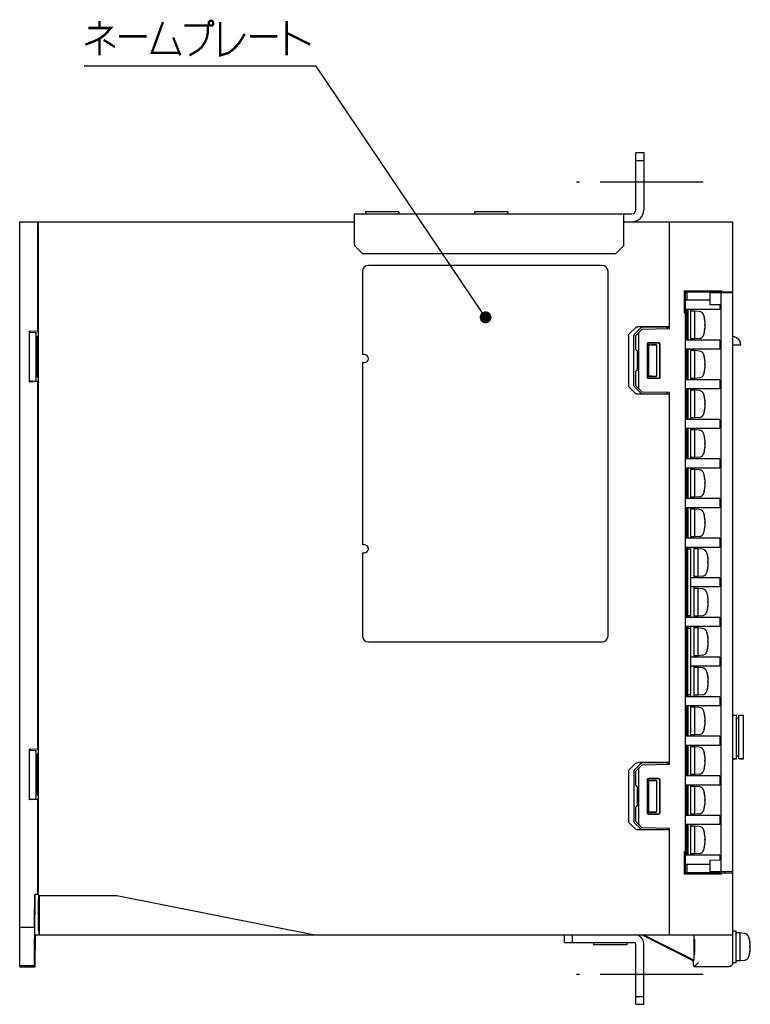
# Model space of a CAD drawing. Extents: x 82 to 1223, y 50 to 823.
# Tile 12 of 35: x 352 to 537, y 438 to 687. Entities that reach past the tile are written whole.
import ezdxf

# ---------------------------------------------------------------- set-up
doc = ezdxf.new("R2010")
doc.units = 0
doc.header["$LTSCALE"] = 69.3
doc.linetypes.add('CENTER', pattern=[0.6, 0.375, -0.075, 0.075, -0.075])
doc.linetypes.add('HIDDEN', pattern=[0.2, 0.1, -0.1])
doc.layers.get('0').update_dxf_attribs({"linetype": 'CONTINUOUS'})
for name, color, linetype in [('ALL_AXIS', 7, 'CONTINUOUS'), ('ALL_CURVE', 7, 'CONTINUOUS'), ('ALL_FEATURES', 7, 'CONTINUOUS'), ('ALL_NOTE', 7, 'CONTINUOUS'), ('DEFAULT_2', 8, 'HIDDEN')]:
    doc.layers.add(name, color=color, linetype=linetype)

msp = doc.modelspace()

# ---------------------------------------------------------------- linework, layer by layer
at = {"color": 7, "linetype": 'CONTINUOUS'}
for p, q in [((526.575, 616), (520.375, 616)), ((529.075, 614.806), (529.075, 613.6)), ((529.075, 613.6), (520.375, 613.6)), ((520.675, 613.6), (520.675, 605.9)), ((520.975, 613.6), (520.975, 605.9)), ((529.075, 605.9), (520.375, 605.9)), ((529.075, 605.9), (529.075, 603.6)), ((529.075, 603.6), (520.375, 603.6)), ((520.675, 603.6), (520.675, 595.9)), ((520.975, 603.6), (520.975, 595.9)), ((529.075, 595.9), (520.375, 595.9)), ((529.075, 595.9), (529.075, 593.6)), ((529.075, 593.6), (520.375, 593.6)), ((520.675, 593.6), (520.675, 585.9)), ((520.975, 593.6), (520.975, 585.9)), ((529.075, 585.9), (520.375, 585.9)), ((529.075, 585.9), (529.075, 583.6)), ((529.075, 583.6), (520.375, 583.6)), ((520.675, 583.6), (520.675, 575.9)), ((520.975, 583.6), (520.975, 575.9)), ((529.075, 575.9), (520.375, 575.9)), ((529.075, 575.9), (529.075, 573.6)), ((529.075, 573.6), (520.375, 573.6)), ((520.675, 573.6), (520.675, 565.9)), ((520.975, 573.6), (520.975, 565.9)), ((529.075, 565.9), (520.375, 565.9)), ((529.075, 565.9), (529.075, 563.6)), ((529.075, 563.6), (520.375, 563.6)), ((520.675, 563.6), (520.675, 555.9)), ((520.975, 563.6), (520.975, 555.9)), ((529.075, 555.9), (520.375, 555.9)), ((529.075, 555.9), (529.075, 553.6)), ((529.075, 553.6), (520.375, 553.6)), ((520.675, 553.6), (520.675, 549.745)), ((520.975, 553.6), (520.975, 553.15)), ((520.975, 545.9), (520.675, 545.9)), ((529.075, 545.9), (521.775, 545.9)), ((529.075, 545.9), (529.075, 543.6)), ((520.975, 543.6), (520.675, 543.6)), ((529.075, 543.6), (521.775, 543.6)), ((520.675, 539.755), (520.675, 535.9)), ((529.075, 535.9), (520.375, 535.9)), ((520.975, 536.35), (520.975, 535.9)), ((529.075, 535.9), (529.075, 533.6)), ((529.075, 533.6), (520.375, 533.6)), ((520.675, 533.6), (520.675, 529.745)), ((520.975, 533.6), (520.975, 533.15)), ((520.975, 525.9), (520.675, 525.9)), ((529.075, 525.9), (521.775, 525.9)), ((529.075, 525.9), (529.075, 523.6)), ((520.975, 523.6), (520.675, 523.6)), ((529.075, 523.6), (521.775, 523.6)), ((520.675, 519.755), (520.675, 515.9)), ((529.075, 515.9), (520.375, 515.9)), ((520.975, 516.35), (520.975, 515.9)), ((529.075, 515.9), (529.075, 513.6)), ((529.075, 513.6), (520.375, 513.6)), ((520.675, 513.6), (520.675, 505.9)), ((520.975, 513.6), (520.975, 505.9)), ((529.075, 505.9), (520.375, 505.9)), ((529.075, 505.9), (529.075, 503.6)), ((529.075, 503.6), (520.375, 503.6)), ((520.675, 503.6), (520.675, 495.9)), ((520.975, 503.6), (520.975, 495.9)), ((529.075, 495.9), (520.375, 495.9)), ((529.075, 495.9), (529.075, 493.6)), ((529.075, 493.6), (520.375, 493.6)), ((520.675, 493.6), (520.675, 485.9)), ((520.975, 493.6), (520.975, 485.9)), ((529.075, 485.9), (520.375, 485.9)), ((529.075, 485.9), (529.075, 483.6)), ((529.075, 483.6), (520.375, 483.6)), ((520.675, 483.6), (520.675, 475.9)), ((520.975, 483.6), (520.975, 475.9)), ((529.075, 475.9), (520.375, 475.9)), ((529.075, 475.9), (529.075, 474.694)), ((526.575, 473.5), (520.375, 473.5))]:
    msp.add_line(p, q, dxfattribs=at)
at = {"layer": 'ALL_AXIS', "color": 7, "linetype": 'CENTER'}
for p, q in [((524.875, 645.75), (492.875, 645.75)), ((524.875, 445.75), (492.875, 445.75))]:
    msp.add_line(p, q, dxfattribs=at)
at = {"layer": 'ALL_AXIS', "color": 7, "linetype": 'CONTINUOUS'}
for p, q in [((439.675, 638.265), (439.675, 637.75)), ((448.075, 638.265), (439.675, 638.265)), ((448.075, 638.265), (448.075, 637.75)), ((467.175, 638.265), (467.175, 637.75)), ((475.575, 638.265), (467.175, 638.265)), ((475.575, 638.265), (475.575, 637.75)), ((530.375, 618.102), (530.375, 617.85)), ((521.775, 605.9), (521.775, 613.6)), ((522.775, 613.25), (521.775, 613.25)), ((522.775, 606.25), (522.775, 613.25)), ((523.894, 613.152), (522.775, 613.25)), ((522.775, 606.25), (521.775, 606.25)), ((523.894, 606.348), (522.775, 606.25)), ((439.375, 602.25), (438.875, 602.25)), ((521.775, 595.9), (521.775, 603.6)), ((522.775, 603.25), (521.775, 603.25)), ((522.775, 596.25), (522.775, 603.25)), ((523.894, 603.152), (522.775, 603.25)), ((438.875, 600.25), (438.875, 554.25)), ((438.875, 600.25), (439.375, 600.25)), ((522.775, 596.25), (521.775, 596.25)), ((523.894, 596.348), (522.775, 596.25)), ((521.775, 585.9), (521.775, 593.6)), ((522.775, 593.25), (521.775, 593.25)), ((522.775, 586.25), (522.775, 593.25)), ((523.894, 593.152), (522.775, 593.25)), ((522.775, 586.25), (521.775, 586.25)), ((523.894, 586.348), (522.775, 586.25)), ((521.775, 575.9), (521.775, 583.6)), ((522.775, 583.25), (521.775, 583.25)), ((523.894, 583.152), (522.775, 583.25)), ((522.775, 576.25), (522.775, 583.25)), ((522.775, 576.25), (521.775, 576.25)), ((523.894, 576.348), (522.775, 576.25)), ((521.775, 565.9), (521.775, 573.6)), ((522.775, 573.25), (521.775, 573.25)), ((523.894, 573.152), (522.775, 573.25)), ((522.775, 566.25), (522.775, 573.25)), ((522.775, 566.25), (521.775, 566.25)), ((523.894, 566.348), (522.775, 566.25)), ((521.775, 555.9), (521.775, 563.6)), ((522.775, 563.25), (521.775, 563.25)), ((523.894, 563.152), (522.775, 563.25)), ((522.775, 556.25), (522.775, 563.25)), ((439.375, 554.25), (438.875, 554.25)), ((522.775, 556.25), (521.775, 556.25)), ((523.894, 556.348), (522.775, 556.25)), ((438.875, 552.25), (439.375, 552.25)), ((521.775, 553.15), (521.775, 553.6)), ((522.575, 545.9), (522.575, 553.6)), ((523.575, 553.25), (522.575, 553.25)), ((524.694, 553.152), (523.575, 553.25)), ((523.575, 546.25), (523.575, 553.25)), ((523.575, 546.25), (522.575, 546.25)), ((524.694, 546.348), (523.575, 546.25)), ((522.575, 535.9), (522.575, 543.6)), ((523.575, 543.25), (522.575, 543.25)), ((524.694, 543.152), (523.575, 543.25)), ((523.575, 536.25), (523.575, 543.25)), ((521.775, 535.9), (521.775, 536.35)), ((523.575, 536.25), (522.575, 536.25)), ((524.694, 536.348), (523.575, 536.25)), ((521.775, 533.15), (521.775, 533.6)), ((522.575, 525.9), (522.575, 533.6)), ((523.575, 533.25), (522.575, 533.25)), ((524.694, 533.152), (523.575, 533.25)), ((523.575, 526.25), (523.575, 533.25)), ((523.575, 526.25), (522.575, 526.25)), ((524.694, 526.348), (523.575, 526.25)), ((522.575, 515.9), (522.575, 523.6)), ((523.575, 523.25), (522.575, 523.25)), ((524.694, 523.152), (523.575, 523.25)), ((523.575, 516.25), (523.575, 523.25)), ((521.775, 515.9), (521.775, 516.35)), ((523.575, 516.25), (522.575, 516.25)), ((524.694, 516.348), (523.575, 516.25)), ((521.775, 505.9), (521.775, 513.6)), ((522.775, 513.25), (521.775, 513.25)), ((523.894, 513.152), (522.775, 513.25)), ((522.775, 506.25), (522.775, 513.25)), ((535.075, 500.25), (535.075, 511.25)), ((522.775, 506.25), (521.775, 506.25)), ((523.894, 506.348), (522.775, 506.25)), ((521.775, 495.9), (521.775, 503.6)), ((522.775, 503.25), (521.775, 503.25)), ((523.894, 503.152), (522.775, 503.25)), ((522.775, 496.25), (522.775, 503.25)), ((533.275, 500.25), (532.375, 500.25)), ((535.075, 500.25), (533.875, 500.25)), ((522.775, 496.25), (521.775, 496.25)), ((523.894, 496.348), (522.775, 496.25)), ((521.775, 485.9), (521.775, 493.6)), ((522.775, 493.25), (521.775, 493.25)), ((523.894, 493.152), (522.775, 493.25)), ((522.775, 486.25), (522.775, 493.25)), ((522.775, 486.25), (521.775, 486.25)), ((523.894, 486.348), (522.775, 486.25)), ((521.775, 475.9), (521.775, 483.6)), ((522.775, 483.25), (521.775, 483.25)), ((523.894, 483.152), (522.775, 483.25)), ((522.775, 476.25), (522.775, 483.25)), ((522.775, 476.25), (521.775, 476.25)), ((523.894, 476.348), (522.775, 476.25)), ((530.375, 471.65), (530.375, 471.398)), ((533.175, 456.75), (532.375, 456.75)), ((532.375, 448.75), (532.375, 455.75)), ((533.175, 448.75), (533.175, 456.75)), ((534.175, 456.25), (533.175, 456.25)), ((535.294, 456.152), (534.175, 456.25)), ((534.175, 449.25), (534.175, 456.25)), ((497.175, 453.75), (497.175, 453.235)), ((505.575, 453.235), (497.175, 453.235)), ((505.575, 453.75), (505.575, 453.235)), ((512.191, 454.45), (512.383, 454.358)), ((512.383, 454.358), (512.688, 454.21)), ((513.072, 453.974), (512.647, 454.192)), ((512.688, 454.21), (513.133, 453.993)), ((513.665, 453.673), (513.072, 453.974)), ((513.133, 453.993), (513.751, 453.689)), ((514.469, 453.267), (513.665, 453.673)), ((513.751, 453.689), (514.59, 453.273)), ((515.501, 452.75), (514.469, 453.267)), ((514.59, 453.273), (515.639, 452.75)), ((516.551, 452.227), (515.501, 452.75)), ((515.639, 452.75), (516.671, 452.233)), ((522.606, 452.929), (522.607, 453.281)), ((522.606, 452.571), (522.606, 452.929)), ((522.607, 452.219), (522.606, 452.571)), ((522.607, 453.281), (522.61, 453.61)), ((522.61, 453.61), (522.613, 453.904)), ((522.656, 454.152), (522.66, 453.904)), ((522.66, 453.904), (522.664, 453.61)), ((522.664, 453.61), (522.666, 453.281)), ((522.666, 453.281), (522.668, 452.929)), ((522.668, 452.571), (522.666, 452.219)), ((522.668, 452.929), (522.668, 452.571)), ((532.375, 454.522), (532.357, 454.522)), ((517.389, 451.811), (516.551, 452.227)), ((516.671, 452.233), (517.475, 451.827)), ((518.007, 451.507), (517.389, 451.811)), ((517.475, 451.827), (518.068, 451.526)), ((518.452, 451.29), (518.007, 451.507)), ((518.068, 451.526), (518.494, 451.308)), ((518.757, 451.142), (518.452, 451.29)), ((518.95, 451.05), (518.757, 451.142)), ((522.61, 451.89), (522.607, 452.219)), ((522.613, 451.596), (522.61, 451.89)), ((522.618, 451.348), (522.613, 451.596)), ((522.664, 451.89), (522.66, 451.596)), ((522.666, 452.219), (522.664, 451.89)), ((532.375, 450.977), (532.357, 450.977)), ((533.175, 448.75), (532.375, 448.75)), ((534.175, 449.25), (533.175, 449.25)), ((535.294, 449.348), (534.175, 449.25))]:
    msp.add_line(p, q, dxfattribs=at)
for points in [[(512.025, 454.522), (512.031, 454.521), (512.05, 454.514), (512.081, 454.5), (512.127, 454.479), (512.191, 454.45)], [(512.647, 454.192), (512.357, 454.342), (512.254, 454.395), (512.175, 454.437), (512.116, 454.469), (512.073, 454.492), (512.045, 454.508), (512.029, 454.518), (512.025, 454.522), (512.025, 454.522)], [(522.613, 453.904), (522.618, 454.152), (522.62, 454.254), (522.623, 454.341), (522.626, 454.412), (522.629, 454.466), (522.632, 454.502), (522.635, 454.52), (522.637, 454.522)], [(522.637, 454.522), (522.638, 454.52), (522.642, 454.502), (522.645, 454.466), (522.648, 454.412), (522.65, 454.341), (522.653, 454.254), (522.656, 454.152)], [(518.494, 451.308), (518.784, 451.158), (518.887, 451.105), (518.966, 451.063), (519.025, 451.031), (519.067, 451.008), (519.096, 450.992), (519.111, 450.982), (519.116, 450.978), (519.115, 450.977)], [(519.115, 450.977), (519.109, 450.979), (519.09, 450.986), (519.059, 451), (519.013, 451.021), (518.95, 451.05)], [(522.637, 450.977), (522.635, 450.98), (522.632, 450.998), (522.629, 451.034), (522.626, 451.088), (522.623, 451.159), (522.62, 451.246), (522.618, 451.348)], [(522.66, 451.596), (522.656, 451.348), (522.653, 451.246), (522.65, 451.159), (522.648, 451.088), (522.645, 451.034), (522.642, 450.998), (522.638, 450.98), (522.637, 450.977)]]:
    msp.add_lwpolyline(points, dxfattribs=at)
for centre, radius, start, end in [((523.781, 611.857), 1.3, 15.88085, 85), ((516.375, 609.75), 9, 344.11915, 15.88085), ((523.781, 607.643), 1.3, 275, 344.11915), ((439.375, 601.25), 1, 270, 90), ((523.781, 601.857), 1.3, 15.88085, 85), ((516.375, 599.75), 9, 344.11915, 15.88085), ((523.781, 597.643), 1.3, 275, 344.11915), ((523.781, 591.857), 1.3, 15.88085, 85), ((516.375, 589.75), 9, 344.11915, 15.88085), ((523.781, 587.643), 1.3, 275, 344.11915), ((523.781, 581.857), 1.3, 15.88085, 85), ((516.375, 579.75), 9, 344.11915, 15.88085), ((523.781, 577.643), 1.3, 275, 344.11915), ((523.781, 571.857), 1.3, 15.88085, 85), ((516.375, 569.75), 9, 344.11915, 15.88085), ((523.781, 567.643), 1.3, 275, 344.11915), ((523.781, 561.857), 1.3, 15.88085, 85), ((516.375, 559.75), 9, 344.11915, 15.88085), ((523.781, 557.643), 1.3, 275, 344.11915), ((439.375, 553.25), 1, 270, 90), ((524.581, 551.857), 1.3, 15.88085, 85), ((517.175, 549.75), 9, 344.11915, 15.88085), ((524.581, 547.643), 1.3, 275, 344.11915), ((524.581, 541.857), 1.3, 15.88085, 85), ((517.175, 539.75), 9, 344.11915, 15.88085), ((524.581, 537.643), 1.3, 275, 344.11915), ((524.581, 531.857), 1.3, 15.88085, 85), ((517.175, 529.75), 9, 344.11915, 15.88085), ((524.581, 527.643), 1.3, 275, 344.11915), ((524.581, 521.857), 1.3, 15.88085, 85), ((517.175, 519.75), 9, 344.11915, 15.88085), ((524.581, 517.643), 1.3, 275, 344.11915), ((523.781, 511.857), 1.3, 15.88085, 85), ((516.375, 509.75), 9, 344.11915, 15.88085), ((523.781, 507.643), 1.3, 275, 344.11915), ((523.781, 501.857), 1.3, 15.88085, 85), ((516.375, 499.75), 9, 344.11915, 15.88085), ((523.781, 497.643), 1.3, 275, 344.11915), ((523.781, 491.857), 1.3, 15.88085, 85), ((516.375, 489.75), 9, 344.11915, 15.88085), ((523.781, 487.643), 1.3, 275, 344.11915), ((523.781, 481.857), 1.3, 15.88085, 85), ((516.375, 479.75), 9, 344.11915, 15.88085), ((523.781, 477.643), 1.3, 275, 344.11915), ((535.181, 454.857), 1.3, 15.88085, 85), ((527.775, 452.75), 9, 344.11915, 15.88085), ((535.181, 450.643), 1.3, 275, 344.11915)]:
    msp.add_arc(centre, radius, start, end, dxfattribs=at)
at = {"layer": 'ALL_CURVE', "color": 40, "linetype": 'CONTINUOUS'}
for p, q in [((525.375, 609.75), (525.127, 609.75)), ((525.375, 599.75), (525.127, 599.75)), ((525.375, 589.75), (525.127, 589.75)), ((525.375, 579.75), (525.127, 579.75)), ((525.375, 569.75), (525.127, 569.75)), ((525.375, 559.75), (525.127, 559.75)), ((526.175, 549.75), (525.927, 549.75)), ((526.175, 539.75), (525.927, 539.75)), ((526.175, 529.75), (525.927, 529.75)), ((526.175, 519.75), (525.927, 519.75)), ((525.375, 509.75), (525.127, 509.75)), ((525.375, 499.75), (525.127, 499.75)), ((525.375, 489.75), (525.127, 489.75)), ((525.375, 479.75), (525.127, 479.75)), ((536.775, 452.75), (536.527, 452.75))]:
    msp.add_line(p, q, dxfattribs=at)
for centre in [(516.375, 609.75), (516.375, 599.75), (516.375, 589.75), (516.375, 579.75), (516.375, 569.75), (516.375, 559.75), (517.175, 549.75), (517.175, 539.75), (517.175, 529.75), (517.175, 519.75), (516.375, 509.75), (516.375, 499.75), (516.375, 489.75), (516.375, 479.75), (527.775, 452.75)]:
    msp.add_arc(centre, 9, 346.5066, 13.4934, dxfattribs=at)
at = {"layer": 'ALL_FEATURES', "color": 7, "linetype": 'CONTINUOUS'}
for p, q in [((507.875, 638.75), (507.875, 653.25)), ((507.875, 653.25), (509.875, 653.25)), ((507.875, 651.25), (509.875, 651.25)), ((436.875, 629.75), (436.875, 637.75)), ((436.875, 637.75), (506.875, 637.75)), ((504.875, 629.75), (504.875, 637.75)), ((352.375, 447.75), (352.375, 635.75)), ((352.375, 635.75), (436.875, 635.75)), ((356.876, 635.08), (356.875, 634.862)), ((356.875, 634.862), (356.875, 608.065)), ((357.075, 634.75), (357.075, 466.75)), ((357.091, 635.674), (357.101, 635.75)), ((504.875, 635.75), (532.375, 635.75)), ((516.375, 608.75), (516.375, 635.75)), ((532.375, 455.75), (532.375, 635.75)), ((436.875, 629.75), (438.875, 627.75)), ((502.875, 627.75), (504.875, 629.75)), ((438.875, 627.75), (502.875, 627.75)), ((499.375, 624.75), (440.375, 624.75)), ((438.875, 623.25), (438.875, 602.25)), ((500.875, 531.25), (500.875, 623.25)), ((520.096, 618.329), (529.619, 618.335)), ((520.096, 618.329), (520.096, 612.771)), ((520.096, 618.329), (520.375, 618.05)), ((520.375, 618.05), (520.375, 471.45)), ((528.375, 618.05), (520.375, 618.05)), ((520.866, 616), (520.866, 618.05)), ((526.575, 617.85), (526.575, 614.85)), ((532.375, 617.85), (526.575, 617.85)), ((528.375, 618.055), (528.375, 617.85)), ((529.375, 618.09), (529.619, 618.335)), ((529.375, 618.067), (532.375, 618.172)), ((529.375, 618.067), (529.375, 618.09)), ((529.375, 617.85), (529.375, 471.65)), ((529.619, 618.076), (529.619, 618.335)), ((530.375, 618.102), (530.375, 617.85)), ((529.375, 614.801), (526.575, 614.85)), ((520.375, 613.05), (520.096, 612.771)), ((520.375, 612.771), (520.096, 612.771)), ((506.157, 607.375), (507.807, 609.043)), ((509.181, 608.995), (507.502, 607.328)), ((516.375, 609.25), (508.372, 609.25)), ((515.675, 609.198), (509.757, 609.202)), ((515.675, 609.198), (515.675, 608.738)), ((515.675, 609.198), (516.375, 609.173)), ((354.775, 608.175), (354.775, 595.325)), ((354.775, 608.175), (354.938, 607.957)), ((356.875, 608.065), (354.775, 608.175)), ((356.416, 607.829), (356.475, 607.75)), ((356.475, 607.75), (356.475, 595.75)), ((356.719, 606.75), (356.475, 606.75)), ((357.075, 607.106), (356.719, 606.75)), ((356.719, 606.75), (356.719, 602.25)), ((356.875, 608.065), (357.075, 607.798)), ((506.032, 607.094), (506.032, 594.406)), ((507.375, 594.453), (507.375, 607.047)), ((509.375, 608.628), (507.875, 607.102)), ((507.875, 603.545), (507.875, 607.102)), ((508.575, 607.602), (508.575, 593.898)), ((516.375, 608.75), (509.375, 608.628)), ((510.829, 596.504), (510.829, 604.996)), ((510.875, 596.55), (510.875, 604.95)), ((511.075, 604.75), (511.075, 596.75)), ((511.075, 604.75), (513.075, 604.75)), ((511.113, 604.712), (511.075, 604.75)), ((511.113, 604.712), (511.113, 596.788)), ((511.454, 604.712), (511.113, 604.712)), ((511.129, 605.296), (513.622, 605.297)), ((511.175, 605.25), (513.575, 605.25)), ((513.075, 604.75), (511.843, 604.718)), ((513.075, 604.75), (513.075, 596.75)), ((513.875, 604.95), (513.875, 596.55)), ((513.922, 604.997), (513.922, 596.503)), ((532.375, 604.75), (534.377, 604.75)), ((356.719, 602.25), (356.879, 602.25)), ((508.238, 603.244), (508.17, 603.245)), ((508.238, 603.244), (508.238, 598.256)), ((356.719, 601.25), (356.719, 596.75)), ((356.719, 601.25), (356.879, 601.25)), ((356.719, 596.75), (356.475, 596.75)), ((357.075, 596.394), (356.719, 596.75)), ((507.875, 594.398), (507.875, 597.955)), ((508.238, 598.256), (508.17, 598.255)), ((511.113, 596.788), (511.075, 596.75)), ((511.075, 596.75), (513.075, 596.75)), ((513.075, 596.75), (511.843, 596.782)), ((354.775, 595.325), (354.938, 595.543)), ((356.875, 595.435), (354.775, 595.325)), ((355.099, 595.563), (356.255, 595.651)), ((356.416, 595.671), (356.475, 595.75)), ((357.075, 595.702), (356.875, 595.435)), ((356.875, 595.435), (356.875, 502.565)), ((507.807, 592.457), (506.157, 594.125)), ((507.502, 594.172), (509.181, 592.505)), ((507.875, 594.398), (509.375, 592.872)), ((513.622, 596.203), (511.129, 596.204)), ((513.575, 596.25), (511.175, 596.25)), ((516.375, 592.25), (508.372, 592.25)), ((509.375, 592.872), (516.375, 592.75)), ((515.675, 592.302), (509.757, 592.298)), ((515.675, 592.762), (515.675, 592.302)), ((516.375, 592.327), (515.675, 592.302)), ((516.375, 498.75), (516.375, 592.75)), ((438.875, 552.25), (438.875, 531.25)), ((521.775, 553.15), (520.975, 553.15)), ((520.975, 536.35), (520.975, 553.15)), ((521.775, 536.35), (521.775, 553.15)), ((520.675, 549.745), (520.375, 549.75)), ((520.675, 549.745), (520.675, 539.755)), ((520.675, 539.755), (520.375, 539.75)), ((521.775, 536.35), (520.975, 536.35)), ((521.775, 533.15), (520.975, 533.15)), ((520.975, 516.35), (520.975, 533.15)), ((521.775, 516.35), (521.775, 533.15)), ((440.375, 529.75), (499.375, 529.75)), ((520.675, 529.745), (520.375, 529.75)), ((520.675, 529.745), (520.675, 519.755)), ((520.675, 519.755), (520.375, 519.75)), ((521.775, 516.35), (520.975, 516.35)), ((532.375, 511.25), (533.275, 511.25)), ((533.275, 500.25), (533.275, 511.25)), ((533.275, 510.5), (533.875, 510.5)), ((533.875, 511.25), (535.075, 511.25)), ((533.875, 500.25), (533.875, 511.25)), ((354.775, 502.675), (354.938, 502.457)), ((354.775, 502.675), (354.775, 489.825)), ((356.875, 502.565), (354.775, 502.675)), ((356.416, 502.329), (356.475, 502.25)), ((356.475, 502.25), (356.475, 490.25)), ((356.875, 502.565), (357.075, 502.298)), ((356.719, 501.25), (356.475, 501.25)), ((357.075, 501.606), (356.719, 501.25)), ((356.719, 501.25), (356.719, 496.75)), ((532.375, 500.25), (533.275, 500.25)), ((533.275, 501), (533.875, 501)), ((533.875, 500.25), (535.075, 500.25)), ((506.032, 497.094), (506.032, 484.406)), ((506.157, 497.375), (507.807, 499.043)), ((509.181, 498.995), (507.502, 497.328)), ((509.375, 498.628), (507.875, 497.102)), ((507.875, 493.545), (507.875, 497.102)), ((516.375, 499.25), (508.372, 499.25)), ((508.575, 497.602), (508.575, 483.898)), ((516.375, 498.75), (509.375, 498.628)), ((515.675, 499.198), (509.757, 499.202)), ((515.675, 499.198), (516.375, 499.173)), ((515.675, 499.198), (515.675, 498.738)), ((356.719, 496.75), (356.879, 496.75)), ((356.719, 495.75), (356.719, 491.25)), ((356.719, 495.75), (356.879, 495.75)), ((507.375, 497.047), (507.375, 484.453)), ((510.829, 486.504), (510.829, 494.996)), ((510.875, 486.55), (510.875, 494.95)), ((511.075, 494.75), (513.075, 494.75)), ((511.113, 494.712), (511.075, 494.75)), ((511.075, 494.75), (511.075, 486.75)), ((511.454, 494.712), (511.113, 494.712)), ((511.113, 494.712), (511.113, 486.788)), ((511.129, 495.296), (513.622, 495.297)), ((511.175, 495.25), (513.575, 495.25)), ((513.075, 494.75), (511.843, 494.718)), ((513.075, 494.75), (513.075, 486.75)), ((513.875, 494.95), (513.875, 486.55)), ((513.922, 494.997), (513.922, 486.503)), ((508.238, 493.244), (508.17, 493.245)), ((508.238, 493.244), (508.238, 488.256)), ((354.775, 489.825), (354.938, 490.043)), ((356.875, 489.935), (354.775, 489.825)), ((355.099, 490.063), (356.255, 490.151)), ((356.416, 490.171), (356.475, 490.25)), ((356.719, 491.25), (356.475, 491.25)), ((357.075, 490.894), (356.719, 491.25)), ((357.075, 490.202), (356.875, 489.935)), ((356.875, 489.935), (356.875, 465.942)), ((507.875, 484.398), (507.875, 487.955)), ((508.238, 488.256), (508.17, 488.255)), ((511.113, 486.788), (511.075, 486.75)), ((511.075, 486.75), (513.075, 486.75)), ((513.622, 486.203), (511.129, 486.204)), ((513.575, 486.25), (511.175, 486.25)), ((513.075, 486.75), (511.843, 486.782)), ((507.807, 482.457), (506.157, 484.125)), ((507.502, 484.172), (509.181, 482.505)), ((507.875, 484.398), (509.375, 482.872)), ((516.375, 482.25), (508.372, 482.25)), ((509.375, 482.872), (516.375, 482.75)), ((515.675, 482.302), (509.757, 482.298)), ((515.675, 482.762), (515.675, 482.302)), ((516.375, 482.327), (515.675, 482.302)), ((516.375, 455.75), (516.375, 482.75)), ((520.375, 476.729), (520.096, 476.729)), ((520.096, 476.729), (520.375, 476.45)), ((520.096, 476.729), (520.096, 471.171)), ((520.866, 471.45), (520.866, 473.5)), ((526.575, 474.65), (529.375, 474.699)), ((526.575, 474.65), (526.575, 471.65)), ((520.096, 471.171), (520.375, 471.45)), ((520.096, 471.171), (529.619, 471.165)), ((528.375, 471.45), (520.375, 471.45)), ((532.375, 471.65), (526.575, 471.65)), ((528.375, 471.445), (528.375, 471.65)), ((529.375, 471.433), (532.375, 471.328)), ((529.375, 471.433), (529.375, 471.41)), ((529.375, 471.41), (529.619, 471.165)), ((529.619, 471.165), (529.619, 471.424)), ((530.375, 471.398), (530.375, 471.65)), ((356.113, 458.75), (356.176, 465.942)), ((356.262, 465.767), (356.176, 465.942)), ((356.875, 465.942), (356.176, 465.942)), ((356.262, 464.767), (356.265, 465.294)), ((356.265, 465.543), (356.265, 465.663)), ((356.265, 465.294), (356.265, 465.543)), ((357.095, 465.795), (356.875, 465.942)), ((357.101, 465.75), (376.875, 465.75)), ((357.157, 465.385), (357.161, 465.197)), ((357.161, 465.197), (357.162, 464.987)), ((357.162, 464.987), (357.163, 464.767)), ((357.363, 455.75), (357.354, 465.75)), ((376.875, 465.75), (426.875, 455.75)), ((356.176, 462.598), (356.167, 462.066)), ((356.181, 462.876), (356.176, 462.598)), ((356.192, 456.822), (356.262, 464.767)), ((356.204, 462.875), (356.202, 463.081)), ((356.205, 462.434), (356.204, 462.875)), ((356.204, 461.864), (356.205, 462.434)), ((357.163, 456.933), (357.163, 464.767)), ((356.093, 448.964), (356.198, 460.981)), ((356.128, 458), (356.157, 461.209)), ((356.167, 462.066), (356.157, 461.209)), ((356.198, 460.981), (356.204, 461.864)), ((352.375, 457.75), (356.122, 457.75)), ((356.113, 458.75), (356.11, 458.218)), ((356.11, 458.218), (356.11, 457.968)), ((356.11, 457.968), (356.11, 457.849)), ((356.19, 456.404), (356.192, 456.822)), ((356.19, 456.155), (356.19, 456.404)), ((356.19, 456.035), (356.19, 456.155)), ((356.193, 455.933), (356.375, 455.75)), ((356.305, 447.75), (356.375, 455.75)), ((356.375, 455.75), (532.375, 455.75)), ((357.163, 456.933), (357.164, 456.712)), ((357.164, 456.712), (357.166, 456.502)), ((357.166, 456.502), (357.169, 456.313)), ((357.363, 455.875), (357.189, 455.933)), ((489.875, 453.75), (489.875, 455.75)), ((491.875, 453.75), (491.875, 455.75)), ((522.375, 449.25), (509.375, 455.75)), ((522.55, 449.358), (509.765, 455.75)), ((522.55, 455.75), (522.55, 449.358)), ((532.357, 448.768), (532.357, 455.75)), ((356.143, 451.864), (356.151, 452.434)), ((356.151, 452.434), (356.157, 452.745)), ((356.181, 453.081), (356.182, 452.875)), ((356.182, 452.875), (356.183, 452.597)), ((356.183, 452.597), (356.182, 452.066)), ((507.675, 453.75), (489.875, 453.75)), ((507.875, 438.25), (507.875, 453.55)), ((356.108, 448.204), (356.135, 451.209)), ((356.135, 451.209), (356.143, 451.864)), ((356.174, 450.75), (356.152, 448.213)), ((356.179, 451.434), (356.174, 450.75)), ((356.182, 452.066), (356.179, 451.434)), ((356.102, 447.955), (352.375, 447.957)), ((352.375, 447.75), (356.305, 447.75)), ((356.093, 448.964), (356.09, 448.435)), ((356.09, 448.435), (356.09, 448.185)), ((356.09, 448.185), (356.09, 448.066)), ((356.093, 447.964), (356.102, 447.955)), ((356.152, 448.213), (356.152, 448.051)), ((356.152, 448.051), (356.152, 447.971)), ((356.154, 447.903), (356.305, 447.75)), ((522.375, 449.25), (522.55, 449.358)), ((522.375, 448.971), (522.375, 449.25)), ((522.375, 448.971), (522.377, 448.652)), ((522.377, 448.652), (522.379, 448.464)), ((522.379, 448.464), (522.381, 448.306)), ((522.392, 448.082), (522.706, 447.768)), ((522.706, 447.768), (522.707, 447.768)), ((522.707, 447.768), (523.707, 448.768)), ((522.707, 447.768), (531.357, 447.768)), ((522.707, 447.768), (522.707, 447.768)), ((507.875, 440.25), (509.875, 440.25)), ((507.875, 438.25), (509.875, 438.25))]:
    msp.add_line(p, q, dxfattribs=at)
at = {"layer": 'ALL_FEATURES', "color": 3, "linetype": 'CONTINUOUS'}
for p, q in [((509.875, 653.25), (509.875, 638.75)), ((509.875, 438.25), (509.875, 453.55))]:
    msp.add_line(p, q, dxfattribs=at)
at = {"layer": 'ALL_FEATURES', "color": 7, "linetype": 'CONTINUOUS'}
for points in [[(356.901, 635.75), (356.898, 635.744), (356.895, 635.725), (356.893, 635.694), (356.89, 635.651), (356.887, 635.597), (356.885, 635.532), (356.883, 635.457), (356.881, 635.373), (356.879, 635.282), (356.876, 635.08)], [(357.075, 634.75), (357.077, 635.133), (357.083, 635.457), (357.091, 635.674)], [(529.375, 618.09), (529.116, 618.089), (528.875, 618.085), (528.668, 618.08), (528.509, 618.072), (528.409, 618.064), (528.375, 618.055)], [(507.807, 609.043), (507.958, 609.153), (508.15, 609.224), (508.372, 609.25)], [(509.757, 609.202), (509.531, 609.176), (509.336, 609.106), (509.181, 608.995)], [(354.938, 607.957), (354.944, 607.955), (354.959, 607.952), (354.982, 607.949), (355.014, 607.945), (355.053, 607.941), (355.099, 607.937), (356.203, 607.853)], [(356.203, 607.853), (356.255, 607.849), (356.301, 607.845), (356.34, 607.841), (356.372, 607.837), (356.395, 607.834), (356.41, 607.831), (356.416, 607.829)], [(506.032, 607.094), (506.046, 607.192), (506.088, 607.287), (506.157, 607.375)], [(507.502, 607.328), (507.432, 607.241), (507.389, 607.145), (507.375, 607.047)], [(508.785, 608.028), (508.695, 607.921), (508.63, 607.812), (508.589, 607.704), (508.575, 607.602)], [(534.375, 604.75), (534.332, 605.154), (534.135, 605.697), (533.784, 606.169), (533.309, 606.516), (532.766, 606.71), (532.375, 606.75)], [(510.829, 604.996), (510.844, 605.089), (510.887, 605.172), (510.953, 605.238), (511.036, 605.281), (511.129, 605.296)], [(511.175, 605.25), (511.082, 605.235), (510.998, 605.193), (510.932, 605.126), (510.89, 605.043), (510.875, 604.95)], [(511.454, 604.712), (511.658, 604.714), (511.843, 604.718)], [(513.875, 604.95), (513.86, 605.043), (513.818, 605.126), (513.751, 605.193), (513.668, 605.235), (513.575, 605.25)], [(513.622, 605.297), (513.715, 605.283), (513.799, 605.24), (513.865, 605.174), (513.908, 605.09), (513.922, 604.997)], [(356.719, 602.25), (356.57, 602.019), (356.519, 601.75), (356.57, 601.481), (356.719, 601.25)], [(356.879, 601.25), (356.885, 601.288), (356.89, 601.4), (356.892, 601.565), (356.893, 601.751), (356.892, 601.929), (356.89, 602.093), (356.885, 602.21), (356.879, 602.25)], [(511.129, 596.204), (511.036, 596.219), (510.953, 596.262), (510.887, 596.328), (510.844, 596.411), (510.829, 596.504)], [(510.875, 596.55), (510.89, 596.457), (510.932, 596.374), (510.998, 596.307), (511.082, 596.265), (511.175, 596.25)], [(511.843, 596.782), (511.658, 596.786), (511.454, 596.788), (511.113, 596.788)], [(513.575, 596.25), (513.668, 596.265), (513.751, 596.307), (513.818, 596.374), (513.86, 596.457), (513.875, 596.55)], [(513.922, 596.503), (513.908, 596.41), (513.865, 596.326), (513.799, 596.26), (513.715, 596.217), (513.622, 596.203)], [(355.099, 595.563), (355.053, 595.559), (355.014, 595.555), (354.982, 595.551), (354.959, 595.548), (354.944, 595.545), (354.938, 595.543)], [(356.416, 595.671), (356.41, 595.669), (356.395, 595.666), (356.372, 595.663), (356.34, 595.659), (356.301, 595.655), (356.255, 595.651)], [(506.157, 594.125), (506.088, 594.213), (506.046, 594.308), (506.032, 594.406)], [(507.375, 594.453), (507.389, 594.355), (507.432, 594.259), (507.502, 594.172)], [(508.372, 592.25), (508.15, 592.276), (507.958, 592.347), (507.807, 592.457)], [(508.575, 593.898), (508.589, 593.796), (508.63, 593.688), (508.695, 593.579), (508.785, 593.472)], [(509.181, 592.505), (509.336, 592.394), (509.531, 592.324), (509.757, 592.298)], [(354.938, 502.457), (354.944, 502.455), (354.959, 502.452), (354.982, 502.449), (355.014, 502.445), (355.053, 502.441), (355.099, 502.437), (356.203, 502.353)], [(356.203, 502.353), (356.255, 502.349), (356.301, 502.345), (356.34, 502.341), (356.372, 502.337), (356.395, 502.334), (356.41, 502.331), (356.416, 502.329)], [(506.032, 497.094), (506.046, 497.192), (506.088, 497.287), (506.157, 497.375)], [(507.502, 497.328), (507.432, 497.241), (507.389, 497.145), (507.375, 497.047)], [(507.807, 499.043), (507.958, 499.153), (508.15, 499.224), (508.372, 499.25)], [(508.785, 498.028), (508.695, 497.921), (508.63, 497.812), (508.589, 497.704), (508.575, 497.602)], [(509.757, 499.202), (509.531, 499.176), (509.336, 499.106), (509.181, 498.995)], [(356.719, 496.75), (356.57, 496.519), (356.519, 496.25), (356.57, 495.981), (356.719, 495.75)], [(356.879, 495.75), (356.885, 495.788), (356.89, 495.9), (356.892, 496.065), (356.893, 496.251), (356.892, 496.429), (356.89, 496.593), (356.885, 496.71), (356.879, 496.75)], [(510.829, 494.996), (510.844, 495.089), (510.887, 495.172), (510.953, 495.238), (511.036, 495.281), (511.129, 495.296)], [(511.175, 495.25), (511.082, 495.235), (510.998, 495.193), (510.932, 495.126), (510.89, 495.043), (510.875, 494.95)], [(511.454, 494.712), (511.658, 494.714), (511.843, 494.718)], [(513.875, 494.95), (513.86, 495.043), (513.818, 495.126), (513.751, 495.193), (513.668, 495.235), (513.575, 495.25)], [(513.622, 495.297), (513.715, 495.283), (513.799, 495.24), (513.865, 495.174), (513.908, 495.09), (513.922, 494.997)], [(355.099, 490.063), (355.053, 490.059), (355.014, 490.055), (354.982, 490.051), (354.959, 490.048), (354.944, 490.045), (354.938, 490.043)], [(356.416, 490.171), (356.41, 490.169), (356.395, 490.166), (356.372, 490.163), (356.34, 490.159), (356.301, 490.155), (356.255, 490.151)], [(511.129, 486.204), (511.036, 486.219), (510.953, 486.262), (510.887, 486.328), (510.844, 486.411), (510.829, 486.504)], [(510.875, 486.55), (510.89, 486.457), (510.932, 486.374), (510.998, 486.307), (511.082, 486.265), (511.175, 486.25)], [(511.843, 486.782), (511.658, 486.786), (511.454, 486.788), (511.113, 486.788)], [(513.575, 486.25), (513.668, 486.265), (513.751, 486.307), (513.818, 486.374), (513.86, 486.457), (513.875, 486.55)], [(513.922, 486.503), (513.908, 486.41), (513.865, 486.326), (513.799, 486.26), (513.715, 486.217), (513.622, 486.203)], [(506.157, 484.125), (506.088, 484.213), (506.046, 484.308), (506.032, 484.406)], [(507.375, 484.453), (507.389, 484.355), (507.432, 484.259), (507.502, 484.172)], [(508.372, 482.25), (508.15, 482.276), (507.958, 482.347), (507.807, 482.457)], [(508.575, 483.898), (508.589, 483.796), (508.63, 483.688), (508.695, 483.579), (508.785, 483.472)], [(509.181, 482.505), (509.336, 482.394), (509.531, 482.324), (509.757, 482.298)], [(529.375, 471.41), (529.116, 471.411), (528.875, 471.415), (528.668, 471.42), (528.509, 471.428), (528.409, 471.436), (528.375, 471.445)], [(356.265, 465.663), (356.264, 465.707), (356.264, 465.739), (356.263, 465.759), (356.262, 465.767)], [(357.101, 465.75), (357.091, 465.826), (357.083, 466.043), (357.077, 466.367), (357.075, 466.75)], [(357.141, 465.75), (357.143, 465.739), (357.146, 465.707), (357.149, 465.663), (357.151, 465.608), (357.153, 465.543), (357.156, 465.468), (357.157, 465.385)], [(356.196, 463.25), (356.194, 463.239), (356.192, 463.207), (356.189, 463.155), (356.187, 463.081), (356.181, 462.876)], [(356.202, 463.081), (356.201, 463.155), (356.2, 463.207), (356.198, 463.239), (356.196, 463.25)], [(356.11, 457.849), (356.111, 457.806), (356.111, 457.775), (356.112, 457.756), (356.113, 457.75)], [(356.122, 457.75), (356.123, 457.754), (356.123, 457.767)], [(356.123, 457.767), (356.124, 457.788), (356.125, 457.817), (356.125, 457.854), (356.128, 458)], [(356.193, 455.933), (356.192, 455.941), (356.192, 455.96), (356.191, 455.992), (356.19, 456.035)], [(357.169, 456.313), (357.171, 456.229), (357.173, 456.155), (357.175, 456.09), (357.178, 456.035), (357.18, 455.992), (357.183, 455.96), (357.186, 455.941), (357.189, 455.933)], [(356.157, 452.745), (356.162, 452.988), (356.165, 453.081), (356.167, 453.155), (356.17, 453.207), (356.172, 453.239), (356.174, 453.25)], [(356.174, 453.25), (356.176, 453.239), (356.178, 453.207), (356.179, 453.155), (356.181, 453.081)], [(356.09, 448.066), (356.091, 448.022), (356.091, 447.991), (356.092, 447.971), (356.093, 447.964)], [(356.102, 447.955), (356.102, 447.959), (356.103, 447.971), (356.104, 447.992), (356.105, 448.021), (356.105, 448.057), (356.108, 448.204)], [(356.152, 447.971), (356.152, 447.942), (356.153, 447.921), (356.153, 447.908), (356.154, 447.903)], [(522.381, 448.306), (522.383, 448.241), (522.385, 448.186), (522.386, 448.143), (522.388, 448.11), (522.39, 448.09), (522.392, 448.082)], [(532.357, 448.768), (532.35, 448.65), (532.33, 448.536), (532.298, 448.427), (532.253, 448.322), (532.198, 448.226), (532.133, 448.136), (532.057, 448.053), (531.975, 447.981), (531.883, 447.917), (531.786, 447.864), (531.681, 447.822), (531.571, 447.791), (531.458, 447.773), (531.357, 447.768)]]:
    msp.add_lwpolyline(points, dxfattribs=at)
at = {"layer": 'ALL_FEATURES', "color": 3, "linetype": 'CONTINUOUS'}
for centre, radius, start, end in [((506.875, 638.75), 3, 270, 360), ((507.675, 453.55), 2.2, 0, 90)]:
    msp.add_arc(centre, radius, start, end, dxfattribs=at)
at = {"layer": 'ALL_FEATURES', "color": 7, "linetype": 'CONTINUOUS'}
for centre, radius, start, end in [((506.875, 638.75), 1, 270, 360), ((440.375, 623.25), 1.5, 90, 180), ((499.375, 623.25), 1.5, 0, 90), ((508.175, 603.545), 0.3, 180, 269), ((508.175, 597.955), 0.3, 91, 180), ((440.375, 531.25), 1.5, 180, 270), ((499.375, 531.25), 1.5, 270, 360), ((508.175, 493.545), 0.3, 180, 269), ((508.175, 487.955), 0.3, 91, 180), ((507.675, 453.55), 0.2, 0, 90)]:
    msp.add_arc(centre, radius, start, end, dxfattribs=at)
at = {"layer": 'ALL_NOTE', "color": 2, "linetype": 'CONTINUOUS'}
for p, q in [((426.463, 675.09), (368.671, 675.09)), ((427.213, 675.09), (426.463, 675.09)), ((469.124, 612.907), (427.213, 675.09))]:
    msp.add_line(p, q, dxfattribs=at)
at = {"layer": 'ALL_NOTE', "color": 2, "linetype": 'CONTINUOUS', "const_width": 0.6}
for points in [[(372.541, 686.49), (372.541, 684.69)], [(388.537, 686.19), (385.699, 678.39), (392.665, 678.39)], [(400.405, 686.49), (400.147, 686.19), (400.147, 685.59), (400.405, 685.29), (400.921, 685.29), (401.179, 685.59), (401.179, 686.19), (400.921, 686.49), (400.405, 686.49)], [(402.985, 686.19), (402.985, 677.79), (405.049, 678.39), (406.597, 679.59), (407.887, 681.09), (409.177, 683.19)], [(419.755, 686.49), (419.755, 677.79)], [(369.703, 684.69), (375.379, 684.69), (374.089, 683.19), (372.541, 681.99), (371.251, 681.39), (368.929, 680.49)], [(393.955, 685.29), (399.889, 685.29), (399.889, 683.79), (399.631, 682.29), (399.115, 681.09), (398.341, 679.89), (397.309, 678.99), (395.245, 677.79)], [(419.755, 683.49), (425.689, 680.49)], [(372.541, 681.99), (372.541, 677.79)], [(373.573, 681.69), (376.411, 679.89)], [(377.443, 682.59), (384.409, 682.59)], [(391.117, 682.29), (392.923, 677.79)], [(410.467, 682.59), (417.433, 682.59)]]:
    msp.add_lwpolyline(points, dxfattribs=at)
at = {"layer": 'ALL_NOTE', "color": 2, "linetype": 'CONTINUOUS', "const_width": 1.5}
msp.add_lwpolyline([(469.212, 611.663, 1), (470.712, 611.663, 1)], format="xyb", close=True, dxfattribs=at)
at = {"layer": 'DEFAULT_2', "color": 8, "linetype": 'HIDDEN'}
for p, q in [((511.737, 454.677), (511.883, 454.608)), ((511.883, 454.608), (512.183, 454.464)), ((512.102, 454.464), (511.907, 454.565)), ((512.471, 454.274), (512.102, 454.464)), ((512.183, 454.464), (512.572, 454.274)), ((512.921, 454.045), (512.471, 454.274)), ((512.572, 454.274), (513.04, 454.045)), ((513.441, 453.781), (512.921, 454.045)), ((513.04, 454.045), (513.575, 453.781)), ((514.219, 453.389), (513.441, 453.781)), ((513.575, 453.781), (514.367, 453.389)), ((515.06, 452.966), (514.219, 453.389)), ((514.367, 453.389), (515.215, 452.966)), ((515.925, 452.534), (515.06, 452.966)), ((515.215, 452.966), (516.08, 452.534)), ((516.773, 452.111), (515.925, 452.534)), ((516.08, 452.534), (516.921, 452.111)), ((522.602, 452.75), (522.603, 453.14)), ((522.603, 452.36), (522.602, 452.75)), ((522.603, 453.14), (522.605, 453.515)), ((522.605, 451.985), (522.603, 452.36)), ((522.605, 453.515), (522.608, 453.861)), ((522.608, 453.861), (522.612, 454.164)), ((522.656, 454.413), (522.662, 454.164)), ((522.662, 454.164), (522.666, 453.861)), ((522.666, 453.861), (522.669, 453.515)), ((522.669, 453.515), (522.671, 453.14)), ((522.671, 452.36), (522.669, 451.985)), ((522.671, 453.14), (522.672, 452.75)), ((522.672, 452.75), (522.671, 452.36)), ((517.565, 451.719), (516.773, 452.111)), ((516.921, 452.111), (517.699, 451.719)), ((518.1, 451.455), (517.565, 451.719)), ((517.699, 451.719), (518.219, 451.455)), ((518.568, 451.226), (518.1, 451.455)), ((518.219, 451.455), (518.669, 451.226)), ((518.957, 451.036), (518.568, 451.226)), ((518.669, 451.226), (519.038, 451.036)), ((519.257, 450.892), (518.957, 451.036)), ((519.038, 451.036), (519.233, 450.935)), ((519.403, 450.823), (519.257, 450.892)), ((522.608, 451.639), (522.605, 451.985)), ((522.612, 451.336), (522.608, 451.639)), ((522.617, 451.087), (522.612, 451.336)), ((522.666, 451.639), (522.662, 451.336)), ((522.669, 451.985), (522.666, 451.639))]:
    msp.add_line(p, q, dxfattribs=at)
for points in [[(511.907, 454.565), (511.755, 454.645), (511.695, 454.677), (511.647, 454.703), (511.61, 454.724), (511.585, 454.738), (511.572, 454.747), (511.57, 454.75), (511.58, 454.747), (511.602, 454.738), (511.635, 454.724), (511.68, 454.703), (511.737, 454.677)], [(522.612, 454.164), (522.617, 454.413), (522.62, 454.514), (522.623, 454.598), (522.627, 454.664), (522.63, 454.712), (522.633, 454.74), (522.637, 454.75), (522.64, 454.74), (522.644, 454.712), (522.647, 454.664), (522.65, 454.598), (522.653, 454.514), (522.656, 454.413)], [(519.233, 450.935), (519.386, 450.855), (519.445, 450.823), (519.493, 450.797), (519.53, 450.776), (519.555, 450.762), (519.569, 450.753), (519.57, 450.75), (519.56, 450.753), (519.538, 450.762), (519.505, 450.776), (519.46, 450.797), (519.403, 450.823)], [(522.662, 451.336), (522.656, 451.087), (522.653, 450.986), (522.65, 450.902), (522.647, 450.836), (522.644, 450.788), (522.64, 450.76), (522.637, 450.75), (522.633, 450.76), (522.63, 450.788), (522.627, 450.836), (522.623, 450.902), (522.62, 450.986), (522.617, 451.087)]]:
    msp.add_lwpolyline(points, dxfattribs=at)

doc.saveas('drawing.dxf')
